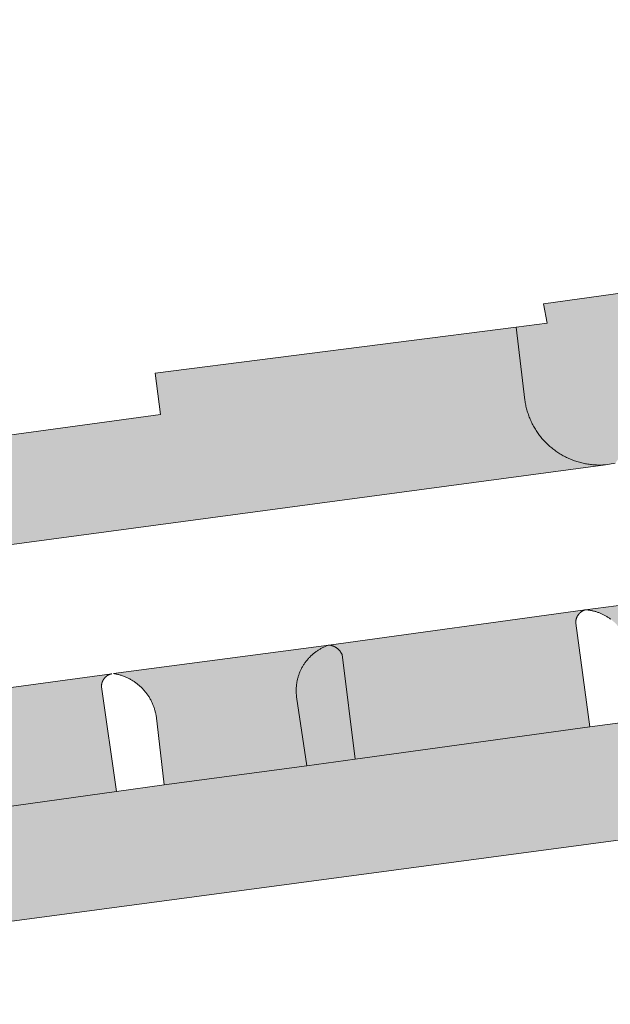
# Model space of a CAD drawing. Extents: x 97094 to 109644, y 463509 to 471969.
# Tile 157 of 256: x 102811 to 102836, y 468927 to 468968. Entities that reach past the tile are written whole.
import ezdxf

# ---------------------------------------------------------------- set-up
doc = ezdxf.new("R2010")
doc.units = 0
doc.layers.add('109 Onkruidbestrijding elementen', color=6, linetype='Continuous', lineweight=20, true_color=0xff00ff)

msp = doc.modelspace()

# ---------------------------------------------------------------- hatches: boundary and pattern name
at = {"layer": '109 Onkruidbestrijding elementen', "true_color": 0xff00ff}
for points in [[(102832.145, 468955.233), (102832.506, 468952.154), (102832.514, 468952.102), (102832.522, 468952.05), (102832.532, 468951.998), (102832.542, 468951.947), (102832.553, 468951.895), (102832.565, 468951.844), (102832.578, 468951.793), (102832.592, 468951.742), (102832.606, 468951.691), (102832.622, 468951.641), (102832.638, 468951.591), (102832.655, 468951.541), (102832.673, 468951.492), (102832.691, 468951.442), (102832.711, 468951.394), (102832.731, 468951.345), (102832.752, 468951.297), (102832.774, 468951.249), (102832.797, 468951.201), (102832.82, 468951.154), (102832.845, 468951.108), (102832.87, 468951.061), (102832.895, 468951.015), (102832.922, 468950.97), (102832.949, 468950.925), (102832.977, 468950.88), (102833.006, 468950.836), (102833.036, 468950.793), (102833.066, 468950.75), (102833.097, 468950.707), (102833.128, 468950.665), (102833.161, 468950.623), (102833.194, 468950.582), (102833.227, 468950.542), (102833.262, 468950.502), (102833.297, 468950.463), (102833.332, 468950.424), (102833.369, 468950.386), (102833.406, 468950.348), (102833.443, 468950.311), (102833.481, 468950.275), (102833.52, 468950.24), (102833.559, 468950.205), (102833.599, 468950.17), (102833.64, 468950.137), (102833.681, 468950.104), (102833.722, 468950.071), (102833.764, 468950.04), (102833.807, 468950.009), (102833.85, 468949.978), (102833.894, 468949.949), (102833.938, 468949.92), (102833.982, 468949.892), (102834.027, 468949.865), (102834.073, 468949.838), (102834.119, 468949.813), (102834.165, 468949.788), (102834.212, 468949.763), (102834.259, 468949.74), (102834.306, 468949.717), (102834.354, 468949.695), (102834.402, 468949.674), (102834.451, 468949.654), (102834.5, 468949.634), (102834.549, 468949.616), (102834.599, 468949.598), (102834.648, 468949.581), (102834.698, 468949.565), (102834.749, 468949.549), (102834.799, 468949.535), (102834.85, 468949.521), (102834.901, 468949.508), (102834.953, 468949.496), (102835.004, 468949.485), (102835.056, 468949.475), (102835.107, 468949.465), (102835.159, 468949.457), (102835.211, 468949.449), (102835.264, 468949.442), (102835.316, 468949.436), (102835.368, 468949.431), (102835.421, 468949.427), (102835.473, 468949.424), (102835.526, 468949.421), (102835.578, 468949.419), (102835.631, 468949.419), (102835.684, 468949.419), (102835.736, 468949.42), (102835.789, 468949.422), (102835.841, 468949.424), (102835.894, 468949.428), (102836.309, 468949.496), (102838.792, 468952.859), (102858.737, 468955.62), (102860.32, 468954.62), (102860.545, 468954.649), (102860.77, 468954.681), (102860.995, 468954.718), (102861.218, 468954.758), (102861.441, 468954.801), (102861.664, 468954.849), (102861.885, 468954.9), (102862.105, 468954.955), (102862.325, 468955.013), (102862.544, 468955.076), (102862.761, 468955.141), (102862.978, 468955.211), (102863.193, 468955.284), (102863.407, 468955.36), (102863.619, 468955.441), (102863.831, 468955.524), (102864.041, 468955.611), (102864.249, 468955.702), (102864.456, 468955.796), (102864.661, 468955.894), (102864.865, 468955.995), (102865.066, 468956.099), (102865.267, 468956.207), (102865.465, 468956.317), (102865.661, 468956.432), (102865.856, 468956.549), (102866.048, 468956.67), (102866.239, 468956.794), (102866.427, 468956.921), (102866.613, 468957.051), (102866.798, 468957.185), (102866.979, 468957.321), (102867.159, 468957.46), (102867.336, 468957.603), (102867.511, 468957.748), (102867.683, 468957.896), (102867.853, 468958.047), (102868.02, 468958.201), (102868.185, 468958.357), (102868.347, 468958.517), (102868.506, 468958.679), (102868.663, 468958.843), (102868.817, 468959.01), (102868.968, 468959.18), (102869.116, 468959.352), (102869.262, 468959.527), (102869.404, 468959.704), (102869.544, 468959.883), (102869.68, 468960.065), (102869.814, 468960.249), (102869.944, 468960.435), (102870.071, 468960.623), (102870.195, 468960.814), (102870.316, 468961.006), (102870.434, 468961.201), (102870.548, 468961.397), (102870.659, 468961.595), (102870.767, 468961.795), (102870.872, 468961.997), (102870.973, 468962.201), (102871.07, 468962.406), (102871.165, 468962.612), (102871.256, 468962.821), (102871.343, 468963.031), (102871.427, 468963.242), (102871.507, 468963.454), (102871.584, 468963.668), (102871.657, 468963.883), (102871.726, 468964.1), (102871.792, 468964.317), (102871.855, 468964.536), (102871.913, 468964.755), (102871.968, 468964.976), (102872.02, 468965.197), (102872.067, 468965.419), (102872.111, 468965.642), (102872.151, 468965.866), (102872.188, 468966.09), (102872.221, 468966.315), (102872.25, 468966.541), (102872.275, 468966.766), (102872.296, 468966.993), (102872.314, 468967.219), (102872.328, 468967.446), (102872.321, 468967.464), (102872.313, 468967.482), (102872.306, 468967.499), (102872.298, 468967.517), (102872.289, 468967.534), (102872.281, 468967.551), (102872.272, 468967.568), (102872.263, 468967.585), (102872.254, 468967.602), (102872.244, 468967.619), (102872.234, 468967.635), (102872.224, 468967.651), (102872.213, 468967.667), (102872.202, 468967.683), (102872.191, 468967.699), (102872.18, 468967.715), (102872.168, 468967.73), (102872.157, 468967.745), (102872.145, 468967.76), (102872.132, 468967.775), (102872.12, 468967.79), (102872.107, 468967.804), (102872.094, 468967.818), (102872.081, 468967.832), (102872.067, 468967.846), (102872.053, 468967.859), (102872.039, 468967.872), (102872.025, 468967.885), (102872.011, 468967.898), (102871.996, 468967.911), (102871.982, 468967.923), (102871.967, 468967.935), (102871.951, 468967.947), (102871.936, 468967.958), (102871.92, 468967.97), (102871.905, 468967.981), (102871.889, 468967.992), (102871.873, 468968.002), (102871.856, 468968.012), (102871.84, 468968.022), (102871.823, 468968.032), (102871.807, 468968.041), (102871.79, 468968.05), (102871.773, 468968.059), (102871.755, 468968.068), (102871.738, 468968.076), (102871.72, 468968.084), (102871.703, 468968.092), (102871.685, 468968.099), (102871.667, 468968.106), (102871.649, 468968.113), (102871.631, 468968.12), (102871.613, 468968.126), (102871.595, 468968.132), (102871.576, 468968.137), (102871.558, 468968.142), (102871.539, 468968.147), (102871.52, 468968.152), (102871.502, 468968.156), (102871.483, 468968.161), (102871.464, 468968.164), (102871.445, 468968.168), (102871.426, 468968.171), (102871.407, 468968.174), (102871.388, 468968.176), (102871.369, 468968.178), (102871.35, 468968.18), (102871.331, 468968.182), (102871.311, 468968.183), (102871.292, 468968.184), (102871.273, 468968.184), (102871.254, 468968.184), (102871.235, 468968.184), (102871.215, 468968.184), (102871.196, 468968.183), (102871.177, 468968.182), (102871.158, 468968.181), (102871.139, 468968.179), (102871.119, 468968.177), (102871.1, 468968.175), (102871.081, 468968.172), (102871.062, 468968.169), (102871.043, 468968.166), (102871.024, 468968.163), (102871.006, 468968.159), (102870.987, 468968.154), (102870.968, 468968.15), (102870.95, 468968.145), (102870.931, 468968.14), (102867.358, 468967.772), (102867.6, 468966.035), (102862.524, 468965.33), (102863.212, 468960.375), (102833.297, 468956.216), (102833.444, 468955.399), (102832.145, 468955.233)], [(102832.506, 468952.154), (102832.145, 468955.233), (102816.95, 468953.291), (102817.171, 468951.544), (102810.494, 468950.633), (102810.699, 468949.134), (102810.706, 468949.084), (102810.712, 468949.034), (102810.717, 468948.983), (102810.721, 468948.933), (102810.724, 468948.882), (102810.727, 468948.832), (102810.728, 468948.781), (102810.729, 468948.73), (102810.729, 468948.68), (102810.728, 468948.629), (102810.726, 468948.578), (102810.724, 468948.528), (102810.72, 468948.477), (102810.716, 468948.427), (102810.711, 468948.376), (102810.705, 468948.326), (102810.698, 468948.276), (102810.691, 468948.226), (102810.682, 468948.176), (102810.673, 468948.126), (102810.663, 468948.077), (102810.652, 468948.027), (102810.64, 468947.978), (102810.628, 468947.929), (102810.614, 468947.88), (102810.6, 468947.831), (102810.585, 468947.783), (102810.57, 468947.735), (102810.553, 468947.687), (102810.536, 468947.639), (102810.517, 468947.592), (102810.498, 468947.545), (102810.479, 468947.499), (102810.458, 468947.452), (102810.437, 468947.406), (102810.415, 468947.361), (102810.392, 468947.316), (102810.368, 468947.271), (102810.344, 468947.226), (102810.319, 468947.182), (102810.293, 468947.139), (102810.267, 468947.095), (102810.24, 468947.053), (102810.212, 468947.01), (102810.183, 468946.969), (102810.154, 468946.927), (102810.124, 468946.887), (102810.093, 468946.846), (102810.062, 468946.807), (102810.03, 468946.767), (102809.997, 468946.729), (102809.964, 468946.69), (102809.93, 468946.653), (102809.896, 468946.616), (102809.86, 468946.579), (102809.825, 468946.543), (102809.788, 468946.508), (102809.751, 468946.473), (102809.714, 468946.439), (102809.676, 468946.406), (102809.637, 468946.373), (102809.598, 468946.341), (102809.558, 468946.31), (102809.518, 468946.279), (102809.478, 468946.249), (102809.436, 468946.219), (102809.395, 468946.19), (102809.353, 468946.162), (102809.31, 468946.135), (102809.267, 468946.108), (102809.223, 468946.082), (102809.179, 468946.057), (102809.135, 468946.033), (102809.09, 468946.009), (102809.045, 468945.986), (102809, 468945.964), (102808.954, 468945.942), (102808.908, 468945.922), (102808.861, 468945.902), (102808.814, 468945.883), (102808.767, 468945.864), (102808.719, 468945.847), (102808.672, 468945.83), (102808.624, 468945.814), (102808.575, 468945.799), (102808.527, 468945.785), (102808.478, 468945.771), (102808.429, 468945.758), (102808.38, 468945.746), (102808.33, 468945.735), (102808.281, 468945.725), (102808.231, 468945.716), (102808.181, 468945.707), (102835.894, 468949.428), (102835.841, 468949.424), (102835.789, 468949.422), (102835.736, 468949.42), (102835.684, 468949.419), (102835.631, 468949.419), (102835.578, 468949.419), (102835.526, 468949.421), (102835.473, 468949.424), (102835.421, 468949.427), (102835.368, 468949.431), (102835.316, 468949.436), (102835.264, 468949.442), (102835.211, 468949.449), (102835.159, 468949.457), (102835.107, 468949.465), (102835.056, 468949.475), (102835.004, 468949.485), (102834.953, 468949.496), (102834.901, 468949.508), (102834.85, 468949.521), (102834.799, 468949.535), (102834.749, 468949.549), (102834.698, 468949.565), (102834.648, 468949.581), (102834.599, 468949.598), (102834.549, 468949.616), (102834.5, 468949.634), (102834.451, 468949.654), (102834.402, 468949.674), (102834.354, 468949.695), (102834.306, 468949.717), (102834.259, 468949.74), (102834.212, 468949.763), (102834.165, 468949.788), (102834.119, 468949.813), (102834.073, 468949.838), (102834.027, 468949.865), (102833.982, 468949.892), (102833.938, 468949.92), (102833.894, 468949.949), (102833.85, 468949.978), (102833.807, 468950.009), (102833.764, 468950.04), (102833.722, 468950.071), (102833.681, 468950.104), (102833.64, 468950.137), (102833.599, 468950.17), (102833.559, 468950.205), (102833.52, 468950.24), (102833.481, 468950.275), (102833.443, 468950.311), (102833.406, 468950.348), (102833.369, 468950.386), (102833.332, 468950.424), (102833.297, 468950.463), (102833.262, 468950.502), (102833.227, 468950.542), (102833.194, 468950.582), (102833.161, 468950.623), (102833.128, 468950.665), (102833.097, 468950.707), (102833.066, 468950.75), (102833.036, 468950.793), (102833.006, 468950.836), (102832.977, 468950.88), (102832.949, 468950.925), (102832.922, 468950.97), (102832.895, 468951.015), (102832.87, 468951.061), (102832.845, 468951.108), (102832.82, 468951.154), (102832.797, 468951.201), (102832.774, 468951.249), (102832.752, 468951.297), (102832.731, 468951.345), (102832.711, 468951.394), (102832.691, 468951.442), (102832.673, 468951.492), (102832.655, 468951.541), (102832.638, 468951.591), (102832.622, 468951.641), (102832.606, 468951.691), (102832.592, 468951.742), (102832.578, 468951.793), (102832.565, 468951.844), (102832.553, 468951.895), (102832.542, 468951.947), (102832.532, 468951.998), (102832.522, 468952.05), (102832.514, 468952.102), (102832.506, 468952.154)], [(102844.874, 468939.705), (102843.257, 468939.476), (102837.267, 468938.66), (102835.247, 468938.383), (102825.356, 468937.028), (102823.328, 468936.75), (102817.329, 468935.947), (102815.31, 468935.665), (102805.24, 468934.261), (102794.621, 468932.863), (102789.652, 468932.207), (102786.34, 468931.829), (102787.197, 468926.696), (102790.52, 468927.174), (102790.48, 468927.473), (102810.601, 468930.162), (102851.569, 468935.639), (102852.305, 468930.137), (102869.748, 468932.468), (102868.275, 468942.928), (102868.269, 468942.965), (102868.263, 468943.002), (102868.258, 468943.039), (102868.253, 468943.076), (102868.249, 468943.113), (102868.246, 468943.15), (102868.244, 468943.187), (102868.242, 468943.225), (102868.24, 468943.262), (102868.24, 468943.299), (102868.24, 468943.337), (102868.24, 468943.374), (102868.242, 468943.411), (102868.244, 468943.448), (102868.246, 468943.486), (102868.249, 468943.523), (102868.253, 468943.56), (102868.258, 468943.597), (102868.263, 468943.634), (102866.372, 468944.239), (102863.953, 468944.584), (102862.048, 468944.33), (102862.34, 468942.16), (102860.839, 468941.946), (102853.37, 468940.882), (102852.349, 468940.764), (102844.874, 468939.705)], [(102835.048, 468943.319), (102835.08, 468943.317), (102835.112, 468943.314), (102835.144, 468943.311), (102835.176, 468943.307), (102835.208, 468943.303), (102835.24, 468943.299), (102835.272, 468943.293), (102835.304, 468943.287), (102835.335, 468943.281), (102835.367, 468943.274), (102835.398, 468943.267), (102835.43, 468943.259), (102835.461, 468943.251), (102835.492, 468943.242), (102835.523, 468943.232), (102835.553, 468943.222), (102835.584, 468943.212), (102835.614, 468943.201), (102835.644, 468943.19), (102835.674, 468943.178), (102835.704, 468943.165), (102835.733, 468943.152), (102835.763, 468943.139), (102835.792, 468943.125), (102835.821, 468943.111), (102835.849, 468943.096), (102835.878, 468943.08), (102835.906, 468943.065), (102835.934, 468943.048), (102835.961, 468943.032), (102835.988, 468943.014), (102836.015, 468942.997), (102836.042, 468942.979), (102836.069, 468942.96), (102836.095, 468942.941), (102836.12, 468942.922), (102836.146, 468942.902), (102836.171, 468942.882), (102836.196, 468942.861), (102836.22, 468942.84), (102836.244, 468942.819), (102836.268, 468942.797), (102836.291, 468942.775), (102836.314, 468942.752), (102836.337, 468942.729), (102836.359, 468942.706), (102836.381, 468942.682), (102836.402, 468942.658), (102836.423, 468942.634), (102836.444, 468942.609), (102836.464, 468942.584), (102836.484, 468942.558), (102836.503, 468942.532), (102836.522, 468942.506), (102836.541, 468942.48), (102836.559, 468942.453), (102836.576, 468942.426), (102836.594, 468942.399), (102836.61, 468942.371), (102836.627, 468942.343), (102836.642, 468942.315), (102836.658, 468942.287), (102836.673, 468942.258), (102836.687, 468942.23), (102836.701, 468942.2), (102836.714, 468942.171), (102836.727, 468942.142), (102836.74, 468942.112), (102836.751, 468942.082), (102836.763, 468942.052), (102836.774, 468942.021), (102836.784, 468941.991), (102836.794, 468941.96), (102836.804, 468941.929), (102836.813, 468941.898), (102836.821, 468941.867), (102836.829, 468941.836), (102836.836, 468941.805), (102836.843, 468941.773), (102836.849, 468941.742), (102836.855, 468941.71), (102836.86, 468941.678), (102836.865, 468941.646), (102836.869, 468941.614), (102836.873, 468941.582), (102836.876, 468941.55), (102837.267, 468938.66), (102843.257, 468939.476), (102842.817, 468942.403), (102842.812, 468942.437), (102842.808, 468942.47), (102842.804, 468942.504), (102842.8, 468942.537), (102842.797, 468942.571), (102842.795, 468942.605), (102842.794, 468942.639), (102842.793, 468942.673), (102842.792, 468942.707), (102842.792, 468942.741), (102842.793, 468942.774), (102842.794, 468942.808), (102842.796, 468942.842), (102842.798, 468942.876), (102842.801, 468942.91), (102842.804, 468942.943), (102842.808, 468942.977), (102842.813, 468943.011), (102842.818, 468943.044), (102842.823, 468943.077), (102842.83, 468943.111), (102842.836, 468943.144), (102842.844, 468943.177), (102842.852, 468943.21), (102842.86, 468943.243), (102842.869, 468943.276), (102842.878, 468943.308), (102842.889, 468943.34), (102842.899, 468943.373), (102842.91, 468943.405), (102842.922, 468943.436), (102842.934, 468943.468), (102842.947, 468943.499), (102842.96, 468943.531), (102842.974, 468943.562), (102842.988, 468943.592), (102843.003, 468943.623), (102843.018, 468943.653), (102843.034, 468943.683), (102843.05, 468943.713), (102843.067, 468943.742), (102843.084, 468943.771), (102843.102, 468943.8), (102843.12, 468943.829), (102843.139, 468943.857), (102843.158, 468943.885), (102843.178, 468943.913), (102843.198, 468943.94), (102843.218, 468943.967), (102843.239, 468943.993), (102843.261, 468944.02), (102843.283, 468944.045), (102843.305, 468944.071), (102843.328, 468944.096), (102843.351, 468944.121), (102843.374, 468944.145), (102843.398, 468944.169), (102843.423, 468944.193), (102843.447, 468944.216), (102843.472, 468944.239), (102843.498, 468944.261), (102843.524, 468944.283), (102843.55, 468944.304), (102843.577, 468944.325), (102843.603, 468944.346), (102843.631, 468944.366), (102843.658, 468944.386), (102843.686, 468944.405), (102843.714, 468944.424), (102843.743, 468944.442), (102835.048, 468943.319)], [(102824.809, 468941.433), (102825.356, 468937.028), (102835.247, 468938.383), (102834.647, 468942.754), (102834.647, 468942.763), (102834.647, 468942.773), (102834.647, 468942.782), (102834.647, 468942.792), (102834.647, 468942.801), (102834.648, 468942.811), (102834.648, 468942.82), (102834.649, 468942.829), (102834.65, 468942.839), (102834.651, 468942.848), (102834.652, 468942.858), (102834.654, 468942.867), (102834.655, 468942.876), (102834.657, 468942.885), (102834.659, 468942.895), (102834.661, 468942.904), (102834.663, 468942.913), (102834.665, 468942.922), (102834.668, 468942.931), (102834.671, 468942.94), (102834.673, 468942.949), (102834.676, 468942.958), (102834.679, 468942.967), (102834.683, 468942.976), (102834.686, 468942.985), (102834.69, 468942.994), (102834.693, 468943.002), (102834.697, 468943.011), (102834.701, 468943.02), (102834.705, 468943.028), (102834.709, 468943.037), (102834.714, 468943.045), (102834.718, 468943.053), (102834.723, 468943.061), (102834.728, 468943.069), (102834.733, 468943.078), (102834.738, 468943.085), (102834.743, 468943.093), (102834.748, 468943.101), (102834.754, 468943.109), (102834.759, 468943.116), (102834.765, 468943.124), (102834.771, 468943.131), (102834.777, 468943.139), (102834.783, 468943.146), (102834.789, 468943.153), (102834.795, 468943.16), (102834.802, 468943.167), (102834.808, 468943.174), (102834.815, 468943.18), (102834.822, 468943.187), (102834.829, 468943.193), (102834.836, 468943.2), (102834.843, 468943.206), (102834.85, 468943.212), (102834.857, 468943.218), (102834.865, 468943.224), (102834.872, 468943.23), (102834.88, 468943.235), (102834.887, 468943.241), (102834.895, 468943.246), (102834.903, 468943.251), (102834.911, 468943.256), (102834.919, 468943.261), (102834.927, 468943.266), (102834.935, 468943.271), (102834.944, 468943.275), (102834.952, 468943.28), (102834.96, 468943.284), (102834.969, 468943.288), (102834.977, 468943.292), (102834.986, 468943.296), (102834.995, 468943.3), (102835.003, 468943.303), (102835.012, 468943.307), (102835.021, 468943.31), (102835.03, 468943.313), (102835.039, 468943.316), (102835.048, 468943.319), (102824.256, 468941.833), (102824.267, 468941.832), (102824.278, 468941.831), (102824.289, 468941.829), (102824.3, 468941.828), (102824.311, 468941.826), (102824.322, 468941.824), (102824.332, 468941.822), (102824.343, 468941.82), (102824.354, 468941.817), (102824.365, 468941.815), (102824.375, 468941.812), (102824.386, 468941.809), (102824.397, 468941.806), (102824.407, 468941.802), (102824.417, 468941.799), (102824.428, 468941.795), (102824.438, 468941.791), (102824.448, 468941.787), (102824.459, 468941.783), (102824.469, 468941.779), (102824.479, 468941.774), (102824.489, 468941.769), (102824.499, 468941.764), (102824.509, 468941.759), (102824.518, 468941.754), (102824.528, 468941.749), (102824.537, 468941.743), (102824.547, 468941.737), (102824.556, 468941.732), (102824.565, 468941.726), (102824.575, 468941.719), (102824.584, 468941.713), (102824.593, 468941.707), (102824.601, 468941.7), (102824.61, 468941.693), (102824.619, 468941.686), (102824.627, 468941.679), (102824.636, 468941.672), (102824.644, 468941.665), (102824.652, 468941.657), (102824.66, 468941.65), (102824.668, 468941.642), (102824.676, 468941.634), (102824.683, 468941.626), (102824.691, 468941.618), (102824.698, 468941.61), (102824.705, 468941.601), (102824.712, 468941.593), (102824.719, 468941.584), (102824.726, 468941.576), (102824.733, 468941.567), (102824.739, 468941.558), (102824.745, 468941.549), (102824.752, 468941.54), (102824.758, 468941.53), (102824.763, 468941.521), (102824.769, 468941.512), (102824.775, 468941.502), (102824.78, 468941.493), (102824.785, 468941.483), (102824.79, 468941.473), (102824.795, 468941.463), (102824.8, 468941.453), (102824.805, 468941.443), (102824.809, 468941.433)], [(102816.981, 468938.876), (102817.329, 468935.947), (102823.328, 468936.75), (102822.9, 468939.645), (102822.896, 468939.678), (102822.892, 468939.712), (102822.889, 468939.745), (102822.886, 468939.779), (102822.884, 468939.812), (102822.882, 468939.846), (102822.881, 468939.88), (102822.881, 468939.913), (102822.881, 468939.947), (102822.882, 468939.98), (102822.883, 468940.014), (102822.885, 468940.048), (102822.887, 468940.081), (102822.89, 468940.115), (102822.894, 468940.148), (102822.898, 468940.182), (102822.902, 468940.215), (102822.908, 468940.248), (102822.913, 468940.281), (102822.92, 468940.314), (102822.926, 468940.347), (102822.934, 468940.38), (102822.942, 468940.413), (102822.95, 468940.445), (102822.959, 468940.478), (102822.969, 468940.51), (102822.979, 468940.542), (102822.989, 468940.574), (102823.001, 468940.606), (102823.012, 468940.637), (102823.024, 468940.669), (102823.037, 468940.7), (102823.05, 468940.731), (102823.064, 468940.761), (102823.078, 468940.792), (102823.093, 468940.822), (102823.109, 468940.852), (102823.124, 468940.882), (102823.141, 468940.911), (102823.157, 468940.94), (102823.175, 468940.969), (102823.192, 468940.998), (102823.21, 468941.026), (102823.229, 468941.054), (102823.248, 468941.082), (102823.268, 468941.109), (102823.288, 468941.136), (102823.308, 468941.163), (102823.329, 468941.189), (102823.351, 468941.215), (102823.372, 468941.241), (102823.395, 468941.266), (102823.417, 468941.291), (102823.44, 468941.315), (102823.464, 468941.339), (102823.488, 468941.363), (102823.512, 468941.387), (102823.537, 468941.409), (102823.562, 468941.432), (102823.587, 468941.454), (102823.613, 468941.476), (102823.639, 468941.497), (102823.665, 468941.518), (102823.692, 468941.538), (102823.719, 468941.558), (102823.747, 468941.577), (102823.774, 468941.596), (102823.803, 468941.615), (102823.831, 468941.633), (102823.86, 468941.65), (102823.889, 468941.667), (102823.918, 468941.684), (102823.947, 468941.7), (102823.977, 468941.716), (102824.007, 468941.731), (102824.038, 468941.745), (102824.068, 468941.759), (102824.099, 468941.773), (102824.13, 468941.786), (102824.161, 468941.799), (102824.193, 468941.811), (102824.224, 468941.822), (102824.256, 468941.833), (102815.191, 468940.633), (102815.227, 468940.627), (102815.262, 468940.621), (102815.298, 468940.614), (102815.333, 468940.606), (102815.368, 468940.598), (102815.403, 468940.589), (102815.438, 468940.579), (102815.473, 468940.569), (102815.508, 468940.559), (102815.542, 468940.548), (102815.576, 468940.536), (102815.61, 468940.523), (102815.644, 468940.511), (102815.678, 468940.497), (102815.711, 468940.483), (102815.744, 468940.469), (102815.777, 468940.453), (102815.81, 468940.438), (102815.842, 468940.421), (102815.874, 468940.405), (102815.906, 468940.387), (102815.937, 468940.37), (102815.968, 468940.351), (102815.999, 468940.332), (102816.03, 468940.313), (102816.06, 468940.293), (102816.09, 468940.273), (102816.119, 468940.252), (102816.149, 468940.23), (102816.177, 468940.208), (102816.206, 468940.186), (102816.234, 468940.163), (102816.261, 468940.14), (102816.289, 468940.116), (102816.316, 468940.092), (102816.342, 468940.067), (102816.368, 468940.042), (102816.394, 468940.016), (102816.419, 468939.99), (102816.444, 468939.964), (102816.468, 468939.937), (102816.492, 468939.91), (102816.515, 468939.882), (102816.538, 468939.854), (102816.56, 468939.826), (102816.582, 468939.797), (102816.604, 468939.768), (102816.625, 468939.739), (102816.645, 468939.709), (102816.665, 468939.679), (102816.685, 468939.648), (102816.704, 468939.617), (102816.722, 468939.586), (102816.74, 468939.555), (102816.757, 468939.523), (102816.774, 468939.491), (102816.79, 468939.459), (102816.806, 468939.426), (102816.821, 468939.393), (102816.836, 468939.36), (102816.85, 468939.327), (102816.864, 468939.293), (102816.877, 468939.259), (102816.889, 468939.225), (102816.901, 468939.191), (102816.912, 468939.157), (102816.923, 468939.122), (102816.933, 468939.088), (102816.942, 468939.053), (102816.951, 468939.018), (102816.96, 468938.982), (102816.967, 468938.947), (102816.974, 468938.912), (102816.981, 468938.876)], [(102825.356, 468937.028), (102824.809, 468941.433), (102824.805, 468941.443), (102824.8, 468941.453), (102824.795, 468941.463), (102824.79, 468941.473), (102824.785, 468941.483), (102824.78, 468941.493), (102824.775, 468941.502), (102824.769, 468941.512), (102824.763, 468941.521), (102824.758, 468941.53), (102824.752, 468941.54), (102824.745, 468941.549), (102824.739, 468941.558), (102824.733, 468941.567), (102824.726, 468941.576), (102824.719, 468941.584), (102824.712, 468941.593), (102824.705, 468941.601), (102824.698, 468941.61), (102824.691, 468941.618), (102824.683, 468941.626), (102824.676, 468941.634), (102824.668, 468941.642), (102824.66, 468941.65), (102824.652, 468941.657), (102824.644, 468941.665), (102824.636, 468941.672), (102824.627, 468941.679), (102824.619, 468941.686), (102824.61, 468941.693), (102824.601, 468941.7), (102824.593, 468941.707), (102824.584, 468941.713), (102824.575, 468941.719), (102824.565, 468941.726), (102824.556, 468941.732), (102824.547, 468941.737), (102824.537, 468941.743), (102824.528, 468941.749), (102824.518, 468941.754), (102824.509, 468941.759), (102824.499, 468941.764), (102824.489, 468941.769), (102824.479, 468941.774), (102824.469, 468941.779), (102824.459, 468941.783), (102824.448, 468941.787), (102824.438, 468941.791), (102824.428, 468941.795), (102824.417, 468941.799), (102824.407, 468941.802), (102824.397, 468941.806), (102824.386, 468941.809), (102824.375, 468941.812), (102824.365, 468941.815), (102824.354, 468941.817), (102824.343, 468941.82), (102824.332, 468941.822), (102824.322, 468941.824), (102824.311, 468941.826), (102824.3, 468941.828), (102824.289, 468941.829), (102824.278, 468941.831), (102824.267, 468941.832), (102824.256, 468941.833), (102824.224, 468941.822), (102824.193, 468941.811), (102824.161, 468941.799), (102824.13, 468941.786), (102824.099, 468941.773), (102824.068, 468941.759), (102824.038, 468941.745), (102824.007, 468941.731), (102823.977, 468941.716), (102823.947, 468941.7), (102823.918, 468941.684), (102823.889, 468941.667), (102823.86, 468941.65), (102823.831, 468941.633), (102823.803, 468941.615), (102823.774, 468941.596), (102823.747, 468941.577), (102823.719, 468941.558), (102823.692, 468941.538), (102823.665, 468941.518), (102823.639, 468941.497), (102823.613, 468941.476), (102823.587, 468941.454), (102823.562, 468941.432), (102823.537, 468941.409), (102823.512, 468941.387), (102823.488, 468941.363), (102823.464, 468941.339), (102823.44, 468941.315), (102823.417, 468941.291), (102823.395, 468941.266), (102823.372, 468941.241), (102823.351, 468941.215), (102823.329, 468941.189), (102823.308, 468941.163), (102823.288, 468941.136), (102823.268, 468941.109), (102823.248, 468941.082), (102823.229, 468941.054), (102823.21, 468941.026), (102823.192, 468940.998), (102823.175, 468940.969), (102823.157, 468940.94), (102823.141, 468940.911), (102823.124, 468940.882), (102823.109, 468940.852), (102823.093, 468940.822), (102823.078, 468940.792), (102823.064, 468940.761), (102823.05, 468940.731), (102823.037, 468940.7), (102823.024, 468940.669), (102823.012, 468940.637), (102823.001, 468940.606), (102822.989, 468940.574), (102822.979, 468940.542), (102822.969, 468940.51), (102822.959, 468940.478), (102822.95, 468940.445), (102822.942, 468940.413), (102822.934, 468940.38), (102822.926, 468940.347), (102822.92, 468940.314), (102822.913, 468940.281), (102822.908, 468940.248), (102822.902, 468940.215), (102822.898, 468940.182), (102822.894, 468940.148), (102822.89, 468940.115), (102822.887, 468940.081), (102822.885, 468940.048), (102822.883, 468940.014), (102822.882, 468939.98), (102822.881, 468939.947), (102822.881, 468939.913), (102822.881, 468939.88), (102822.882, 468939.846), (102822.884, 468939.812), (102822.886, 468939.779), (102822.889, 468939.745), (102822.892, 468939.712), (102822.896, 468939.678), (102822.9, 468939.645), (102823.328, 468936.75), (102825.356, 468937.028)], [(102814.686, 468940.068), (102814.686, 468940.077), (102814.686, 468940.086), (102814.686, 468940.095), (102814.686, 468940.104), (102814.686, 468940.113), (102814.686, 468940.122), (102814.687, 468940.131), (102814.688, 468940.14), (102814.689, 468940.149), (102814.69, 468940.158), (102814.691, 468940.167), (102814.692, 468940.176), (102814.694, 468940.185), (102814.695, 468940.194), (102814.697, 468940.203), (102814.699, 468940.211), (102814.701, 468940.22), (102814.703, 468940.229), (102814.706, 468940.238), (102814.708, 468940.246), (102814.711, 468940.255), (102814.714, 468940.264), (102814.717, 468940.272), (102814.72, 468940.281), (102814.723, 468940.289), (102814.726, 468940.297), (102814.73, 468940.306), (102814.734, 468940.314), (102814.737, 468940.322), (102814.741, 468940.33), (102814.745, 468940.338), (102814.749, 468940.346), (102814.754, 468940.354), (102814.758, 468940.362), (102814.763, 468940.37), (102814.767, 468940.378), (102814.772, 468940.385), (102814.777, 468940.393), (102814.782, 468940.4), (102814.788, 468940.408), (102814.793, 468940.415), (102814.798, 468940.422), (102814.804, 468940.429), (102814.81, 468940.436), (102814.815, 468940.443), (102814.821, 468940.45), (102814.827, 468940.457), (102814.834, 468940.463), (102814.84, 468940.47), (102814.846, 468940.476), (102814.853, 468940.483), (102814.859, 468940.489), (102814.866, 468940.495), (102814.873, 468940.501), (102814.879, 468940.507), (102814.886, 468940.512), (102814.893, 468940.518), (102814.901, 468940.524), (102814.908, 468940.529), (102814.915, 468940.534), (102814.923, 468940.539), (102814.93, 468940.544), (102814.938, 468940.549), (102814.945, 468940.554), (102814.953, 468940.559), (102814.961, 468940.563), (102814.969, 468940.568), (102814.977, 468940.572), (102814.985, 468940.576), (102814.993, 468940.58), (102815.001, 468940.584), (102815.009, 468940.588), (102815.018, 468940.591), (102815.026, 468940.595), (102815.034, 468940.598), (102815.043, 468940.601), (102815.051, 468940.604), (102815.06, 468940.607), (102815.069, 468940.61), (102815.077, 468940.612), (102815.086, 468940.615), (102815.095, 468940.617), (102815.103, 468940.619), (102815.112, 468940.621), (102815.121, 468940.623), (102804.569, 468939.183), (102805.24, 468934.261), (102815.31, 468935.665), (102814.686, 468940.068)]]:
    msp.add_hatch(color=6, dxfattribs=at).paths.add_polyline_path(points)

# ---------------------------------------------------------------- linework, layer by layer
at = {"layer": '109 Onkruidbestrijding elementen', "color": 3, "true_color": 0x00ff00}
for points in [[(102863.212, 468960.375), (102833.297, 468956.216), (102833.444, 468955.399), (102832.145, 468955.233), (102832.145, 468955.233), (102832.506, 468952.154), (102832.514, 468952.102), (102832.522, 468952.05), (102832.532, 468951.998), (102832.542, 468951.947), (102832.553, 468951.895), (102832.565, 468951.844), (102832.578, 468951.793), (102832.592, 468951.742), (102832.606, 468951.691), (102832.622, 468951.641), (102832.638, 468951.591), (102832.655, 468951.541), (102832.673, 468951.492), (102832.691, 468951.442), (102832.711, 468951.394), (102832.731, 468951.345), (102832.752, 468951.297), (102832.774, 468951.249), (102832.797, 468951.201), (102832.82, 468951.154), (102832.845, 468951.108), (102832.87, 468951.061), (102832.895, 468951.015), (102832.922, 468950.97), (102832.949, 468950.925), (102832.977, 468950.88), (102833.006, 468950.836), (102833.036, 468950.793), (102833.066, 468950.75), (102833.097, 468950.707), (102833.128, 468950.665), (102833.161, 468950.623), (102833.194, 468950.582), (102833.227, 468950.542), (102833.262, 468950.502), (102833.297, 468950.463), (102833.332, 468950.424), (102833.369, 468950.386), (102833.406, 468950.348), (102833.443, 468950.311), (102833.481, 468950.275), (102833.52, 468950.24), (102833.559, 468950.205), (102833.599, 468950.17), (102833.64, 468950.137), (102833.681, 468950.104), (102833.722, 468950.071), (102833.764, 468950.04), (102833.807, 468950.009), (102833.85, 468949.978), (102833.894, 468949.949), (102833.938, 468949.92), (102833.982, 468949.892), (102834.027, 468949.865), (102834.073, 468949.838), (102834.119, 468949.813), (102834.165, 468949.788), (102834.212, 468949.763), (102834.259, 468949.74), (102834.306, 468949.717), (102834.354, 468949.695), (102834.402, 468949.674), (102834.451, 468949.654), (102834.5, 468949.634), (102834.549, 468949.616), (102834.599, 468949.598), (102834.648, 468949.581), (102834.698, 468949.565), (102834.749, 468949.549), (102834.799, 468949.535), (102834.85, 468949.521), (102834.901, 468949.508), (102834.953, 468949.496), (102835.004, 468949.485), (102835.056, 468949.475), (102835.107, 468949.465), (102835.159, 468949.457), (102835.211, 468949.449), (102835.264, 468949.442), (102835.316, 468949.436), (102835.368, 468949.431), (102835.421, 468949.427), (102835.473, 468949.424), (102835.526, 468949.421), (102835.578, 468949.419), (102835.631, 468949.419), (102835.684, 468949.419), (102835.736, 468949.42), (102835.789, 468949.422), (102835.841, 468949.424), (102835.894, 468949.428), (102836.309, 468949.496)], [(102808.181, 468945.707), (102835.894, 468949.428), (102835.841, 468949.424), (102835.789, 468949.422), (102835.736, 468949.42), (102835.684, 468949.419), (102835.631, 468949.419), (102835.578, 468949.419), (102835.526, 468949.421), (102835.473, 468949.424), (102835.421, 468949.427), (102835.368, 468949.431), (102835.316, 468949.436), (102835.264, 468949.442), (102835.211, 468949.449), (102835.159, 468949.457), (102835.107, 468949.465), (102835.056, 468949.475), (102835.004, 468949.485), (102834.953, 468949.496), (102834.901, 468949.508), (102834.85, 468949.521), (102834.799, 468949.535), (102834.749, 468949.549), (102834.698, 468949.565), (102834.648, 468949.581), (102834.599, 468949.598), (102834.549, 468949.616), (102834.5, 468949.634), (102834.451, 468949.654), (102834.402, 468949.674), (102834.354, 468949.695), (102834.306, 468949.717), (102834.259, 468949.74), (102834.212, 468949.763), (102834.165, 468949.788), (102834.119, 468949.813), (102834.073, 468949.838), (102834.027, 468949.865), (102833.982, 468949.892), (102833.938, 468949.92), (102833.894, 468949.949), (102833.85, 468949.978), (102833.807, 468950.009), (102833.764, 468950.04), (102833.722, 468950.071), (102833.681, 468950.104), (102833.64, 468950.137), (102833.599, 468950.17), (102833.559, 468950.205), (102833.52, 468950.24), (102833.481, 468950.275), (102833.443, 468950.311), (102833.406, 468950.348), (102833.369, 468950.386), (102833.332, 468950.424), (102833.297, 468950.463), (102833.262, 468950.502), (102833.227, 468950.542), (102833.194, 468950.582), (102833.161, 468950.623), (102833.128, 468950.665), (102833.097, 468950.707), (102833.066, 468950.75), (102833.036, 468950.793), (102833.006, 468950.836), (102832.977, 468950.88), (102832.949, 468950.925), (102832.922, 468950.97), (102832.895, 468951.015), (102832.87, 468951.061), (102832.845, 468951.108), (102832.82, 468951.154), (102832.797, 468951.201), (102832.774, 468951.249), (102832.752, 468951.297), (102832.731, 468951.345), (102832.711, 468951.394), (102832.691, 468951.442), (102832.673, 468951.492), (102832.655, 468951.541), (102832.638, 468951.591), (102832.622, 468951.641), (102832.606, 468951.691), (102832.592, 468951.742), (102832.578, 468951.793), (102832.565, 468951.844), (102832.553, 468951.895), (102832.542, 468951.947), (102832.532, 468951.998), (102832.522, 468952.05), (102832.514, 468952.102), (102832.506, 468952.154), (102832.506, 468952.154), (102832.145, 468955.233), (102816.95, 468953.291), (102817.171, 468951.544), (102810.494, 468950.633)], [(102843.743, 468944.442), (102835.048, 468943.319), (102835.048, 468943.319), (102835.08, 468943.317), (102835.112, 468943.314), (102835.144, 468943.311), (102835.176, 468943.307), (102835.208, 468943.303), (102835.24, 468943.299), (102835.272, 468943.293), (102835.304, 468943.287), (102835.335, 468943.281), (102835.367, 468943.274), (102835.398, 468943.267), (102835.43, 468943.259), (102835.461, 468943.251), (102835.492, 468943.242), (102835.523, 468943.232), (102835.553, 468943.222), (102835.584, 468943.212), (102835.614, 468943.201), (102835.644, 468943.19), (102835.674, 468943.178), (102835.704, 468943.165), (102835.733, 468943.152), (102835.763, 468943.139), (102835.792, 468943.125), (102835.821, 468943.111), (102835.849, 468943.096), (102835.878, 468943.08), (102835.906, 468943.065), (102835.934, 468943.048), (102835.961, 468943.032), (102835.988, 468943.014), (102836.015, 468942.997), (102836.042, 468942.979), (102836.069, 468942.96), (102836.095, 468942.941), (102836.12, 468942.922)], [(102805.24, 468934.261), (102815.31, 468935.665), (102814.686, 468940.068), (102814.686, 468940.068), (102814.686, 468940.077), (102814.686, 468940.086), (102814.686, 468940.095), (102814.686, 468940.104), (102814.686, 468940.113), (102814.686, 468940.122), (102814.687, 468940.131), (102814.688, 468940.14), (102814.689, 468940.149), (102814.69, 468940.158), (102814.691, 468940.167), (102814.692, 468940.176), (102814.694, 468940.185), (102814.695, 468940.194), (102814.697, 468940.203), (102814.699, 468940.211), (102814.701, 468940.22), (102814.703, 468940.229), (102814.706, 468940.238), (102814.708, 468940.246), (102814.711, 468940.255), (102814.714, 468940.264), (102814.717, 468940.272), (102814.72, 468940.281), (102814.723, 468940.289), (102814.726, 468940.297), (102814.73, 468940.306), (102814.734, 468940.314), (102814.737, 468940.322), (102814.741, 468940.33), (102814.745, 468940.338), (102814.749, 468940.346), (102814.754, 468940.354), (102814.758, 468940.362), (102814.763, 468940.37), (102814.767, 468940.378), (102814.772, 468940.385), (102814.777, 468940.393), (102814.782, 468940.4), (102814.788, 468940.408), (102814.793, 468940.415), (102814.798, 468940.422), (102814.804, 468940.429), (102814.81, 468940.436), (102814.815, 468940.443), (102814.821, 468940.45), (102814.827, 468940.457), (102814.834, 468940.463), (102814.84, 468940.47), (102814.846, 468940.476), (102814.853, 468940.483), (102814.859, 468940.489), (102814.866, 468940.495), (102814.873, 468940.501), (102814.879, 468940.507), (102814.886, 468940.512), (102814.893, 468940.518), (102814.901, 468940.524), (102814.908, 468940.529), (102814.915, 468940.534), (102814.923, 468940.539), (102814.93, 468940.544), (102814.938, 468940.549), (102814.945, 468940.554), (102814.953, 468940.559), (102814.961, 468940.563), (102814.969, 468940.568), (102814.977, 468940.572), (102814.985, 468940.576), (102814.993, 468940.58), (102815.001, 468940.584), (102815.009, 468940.588), (102815.018, 468940.591), (102815.026, 468940.595), (102815.034, 468940.598), (102815.043, 468940.601), (102815.051, 468940.604), (102815.06, 468940.607), (102815.069, 468940.61), (102815.077, 468940.612), (102815.086, 468940.615), (102815.095, 468940.617), (102815.103, 468940.619), (102815.112, 468940.621), (102815.121, 468940.623), (102804.569, 468939.183)], [(102837.267, 468938.66), (102835.247, 468938.383), (102825.356, 468937.028), (102823.328, 468936.75), (102817.329, 468935.947), (102815.31, 468935.665), (102805.24, 468934.261), (102794.621, 468932.863), (102789.652, 468932.207), (102786.34, 468931.829), (102787.197, 468926.696), (102790.52, 468927.174), (102790.48, 468927.473), (102810.601, 468930.162), (102851.569, 468935.639)]]:
    msp.add_lwpolyline(points, dxfattribs=at)
for points in [[(102824.809, 468941.433), (102825.356, 468937.028), (102835.247, 468938.383), (102834.647, 468942.754), (102834.647, 468942.763), (102834.647, 468942.773), (102834.647, 468942.782), (102834.647, 468942.792), (102834.647, 468942.801), (102834.648, 468942.811), (102834.648, 468942.82), (102834.649, 468942.829), (102834.65, 468942.839), (102834.651, 468942.848), (102834.652, 468942.858), (102834.654, 468942.867), (102834.655, 468942.876), (102834.657, 468942.885), (102834.659, 468942.895), (102834.661, 468942.904), (102834.663, 468942.913), (102834.665, 468942.922), (102834.668, 468942.931), (102834.671, 468942.94), (102834.673, 468942.949), (102834.676, 468942.958), (102834.679, 468942.967), (102834.683, 468942.976), (102834.686, 468942.985), (102834.69, 468942.994), (102834.693, 468943.002), (102834.697, 468943.011), (102834.701, 468943.02), (102834.705, 468943.028), (102834.709, 468943.037), (102834.714, 468943.045), (102834.718, 468943.053), (102834.723, 468943.061), (102834.728, 468943.069), (102834.733, 468943.078), (102834.738, 468943.085), (102834.743, 468943.093), (102834.748, 468943.101), (102834.754, 468943.109), (102834.759, 468943.116), (102834.765, 468943.124), (102834.771, 468943.131), (102834.777, 468943.139), (102834.783, 468943.146), (102834.789, 468943.153), (102834.795, 468943.16), (102834.802, 468943.167), (102834.808, 468943.174), (102834.815, 468943.18), (102834.822, 468943.187), (102834.829, 468943.193), (102834.836, 468943.2), (102834.843, 468943.206), (102834.85, 468943.212), (102834.857, 468943.218), (102834.865, 468943.224), (102834.872, 468943.23), (102834.88, 468943.235), (102834.887, 468943.241), (102834.895, 468943.246), (102834.903, 468943.251), (102834.911, 468943.256), (102834.919, 468943.261), (102834.927, 468943.266), (102834.935, 468943.271), (102834.944, 468943.275), (102834.952, 468943.28), (102834.96, 468943.284), (102834.969, 468943.288), (102834.977, 468943.292), (102834.986, 468943.296), (102834.995, 468943.3), (102835.003, 468943.303), (102835.012, 468943.307), (102835.021, 468943.31), (102835.03, 468943.313), (102835.039, 468943.316), (102835.048, 468943.319), (102824.256, 468941.833), (102824.267, 468941.832), (102824.278, 468941.831), (102824.289, 468941.829), (102824.3, 468941.828), (102824.311, 468941.826), (102824.322, 468941.824), (102824.332, 468941.822), (102824.343, 468941.82), (102824.354, 468941.817), (102824.365, 468941.815), (102824.375, 468941.812), (102824.386, 468941.809), (102824.397, 468941.806), (102824.407, 468941.802), (102824.417, 468941.799), (102824.428, 468941.795), (102824.438, 468941.791), (102824.448, 468941.787), (102824.459, 468941.783), (102824.469, 468941.779), (102824.479, 468941.774), (102824.489, 468941.769), (102824.499, 468941.764), (102824.509, 468941.759), (102824.518, 468941.754), (102824.528, 468941.749), (102824.537, 468941.743), (102824.547, 468941.737), (102824.556, 468941.732), (102824.565, 468941.726), (102824.575, 468941.719), (102824.584, 468941.713), (102824.593, 468941.707), (102824.601, 468941.7), (102824.61, 468941.693), (102824.619, 468941.686), (102824.627, 468941.679), (102824.636, 468941.672), (102824.644, 468941.665), (102824.652, 468941.657), (102824.66, 468941.65), (102824.668, 468941.642), (102824.676, 468941.634), (102824.683, 468941.626), (102824.691, 468941.618), (102824.698, 468941.61), (102824.705, 468941.601), (102824.712, 468941.593), (102824.719, 468941.584), (102824.726, 468941.576), (102824.733, 468941.567), (102824.739, 468941.558), (102824.745, 468941.549), (102824.752, 468941.54), (102824.758, 468941.53), (102824.763, 468941.521), (102824.769, 468941.512), (102824.775, 468941.502), (102824.78, 468941.493), (102824.785, 468941.483), (102824.79, 468941.473), (102824.795, 468941.463), (102824.8, 468941.453), (102824.805, 468941.443), (102824.809, 468941.433)], [(102816.981, 468938.876), (102817.329, 468935.947), (102823.328, 468936.75), (102822.9, 468939.645), (102822.896, 468939.678), (102822.892, 468939.712), (102822.889, 468939.745), (102822.886, 468939.779), (102822.884, 468939.812), (102822.882, 468939.846), (102822.881, 468939.88), (102822.881, 468939.913), (102822.881, 468939.947), (102822.882, 468939.98), (102822.883, 468940.014), (102822.885, 468940.048), (102822.887, 468940.081), (102822.89, 468940.115), (102822.894, 468940.148), (102822.898, 468940.182), (102822.902, 468940.215), (102822.908, 468940.248), (102822.913, 468940.281), (102822.92, 468940.314), (102822.926, 468940.347), (102822.934, 468940.38), (102822.942, 468940.413), (102822.95, 468940.445), (102822.959, 468940.478), (102822.969, 468940.51), (102822.979, 468940.542), (102822.989, 468940.574), (102823.001, 468940.606), (102823.012, 468940.637), (102823.024, 468940.669), (102823.037, 468940.7), (102823.05, 468940.731), (102823.064, 468940.761), (102823.078, 468940.792), (102823.093, 468940.822), (102823.109, 468940.852), (102823.124, 468940.882), (102823.141, 468940.911), (102823.157, 468940.94), (102823.175, 468940.969), (102823.192, 468940.998), (102823.21, 468941.026), (102823.229, 468941.054), (102823.248, 468941.082), (102823.268, 468941.109), (102823.288, 468941.136), (102823.308, 468941.163), (102823.329, 468941.189), (102823.351, 468941.215), (102823.372, 468941.241), (102823.395, 468941.266), (102823.417, 468941.291), (102823.44, 468941.315), (102823.464, 468941.339), (102823.488, 468941.363), (102823.512, 468941.387), (102823.537, 468941.409), (102823.562, 468941.432), (102823.587, 468941.454), (102823.613, 468941.476), (102823.639, 468941.497), (102823.665, 468941.518), (102823.692, 468941.538), (102823.719, 468941.558), (102823.747, 468941.577), (102823.774, 468941.596), (102823.803, 468941.615), (102823.831, 468941.633), (102823.86, 468941.65), (102823.889, 468941.667), (102823.918, 468941.684), (102823.947, 468941.7), (102823.977, 468941.716), (102824.007, 468941.731), (102824.038, 468941.745), (102824.068, 468941.759), (102824.099, 468941.773), (102824.13, 468941.786), (102824.161, 468941.799), (102824.193, 468941.811), (102824.224, 468941.822), (102824.256, 468941.833), (102815.191, 468940.633), (102815.227, 468940.627), (102815.262, 468940.621), (102815.298, 468940.614), (102815.333, 468940.606), (102815.368, 468940.598), (102815.403, 468940.589), (102815.438, 468940.579), (102815.473, 468940.569), (102815.508, 468940.559), (102815.542, 468940.548), (102815.576, 468940.536), (102815.61, 468940.523), (102815.644, 468940.511), (102815.678, 468940.497), (102815.711, 468940.483), (102815.744, 468940.469), (102815.777, 468940.453), (102815.81, 468940.438), (102815.842, 468940.421), (102815.874, 468940.405), (102815.906, 468940.387), (102815.937, 468940.37), (102815.968, 468940.351), (102815.999, 468940.332), (102816.03, 468940.313), (102816.06, 468940.293), (102816.09, 468940.273), (102816.119, 468940.252), (102816.149, 468940.23), (102816.177, 468940.208), (102816.206, 468940.186), (102816.234, 468940.163), (102816.261, 468940.14), (102816.289, 468940.116), (102816.316, 468940.092), (102816.342, 468940.067), (102816.368, 468940.042), (102816.394, 468940.016), (102816.419, 468939.99), (102816.444, 468939.964), (102816.468, 468939.937), (102816.492, 468939.91), (102816.515, 468939.882), (102816.538, 468939.854), (102816.56, 468939.826), (102816.582, 468939.797), (102816.604, 468939.768), (102816.625, 468939.739), (102816.645, 468939.709), (102816.665, 468939.679), (102816.685, 468939.648), (102816.704, 468939.617), (102816.722, 468939.586), (102816.74, 468939.555), (102816.757, 468939.523), (102816.774, 468939.491), (102816.79, 468939.459), (102816.806, 468939.426), (102816.821, 468939.393), (102816.836, 468939.36), (102816.85, 468939.327), (102816.864, 468939.293), (102816.877, 468939.259), (102816.889, 468939.225), (102816.901, 468939.191), (102816.912, 468939.157), (102816.923, 468939.122), (102816.933, 468939.088), (102816.942, 468939.053), (102816.951, 468939.018), (102816.96, 468938.982), (102816.967, 468938.947), (102816.974, 468938.912), (102816.981, 468938.876)], [(102825.356, 468937.028), (102824.809, 468941.433), (102824.805, 468941.443), (102824.8, 468941.453), (102824.795, 468941.463), (102824.79, 468941.473), (102824.785, 468941.483), (102824.78, 468941.493), (102824.775, 468941.502), (102824.769, 468941.512), (102824.763, 468941.521), (102824.758, 468941.53), (102824.752, 468941.54), (102824.745, 468941.549), (102824.739, 468941.558), (102824.733, 468941.567), (102824.726, 468941.576), (102824.719, 468941.584), (102824.712, 468941.593), (102824.705, 468941.601), (102824.698, 468941.61), (102824.691, 468941.618), (102824.683, 468941.626), (102824.676, 468941.634), (102824.668, 468941.642), (102824.66, 468941.65), (102824.652, 468941.657), (102824.644, 468941.665), (102824.636, 468941.672), (102824.627, 468941.679), (102824.619, 468941.686), (102824.61, 468941.693), (102824.601, 468941.7), (102824.593, 468941.707), (102824.584, 468941.713), (102824.575, 468941.719), (102824.565, 468941.726), (102824.556, 468941.732), (102824.547, 468941.737), (102824.537, 468941.743), (102824.528, 468941.749), (102824.518, 468941.754), (102824.509, 468941.759), (102824.499, 468941.764), (102824.489, 468941.769), (102824.479, 468941.774), (102824.469, 468941.779), (102824.459, 468941.783), (102824.448, 468941.787), (102824.438, 468941.791), (102824.428, 468941.795), (102824.417, 468941.799), (102824.407, 468941.802), (102824.397, 468941.806), (102824.386, 468941.809), (102824.375, 468941.812), (102824.365, 468941.815), (102824.354, 468941.817), (102824.343, 468941.82), (102824.332, 468941.822), (102824.322, 468941.824), (102824.311, 468941.826), (102824.3, 468941.828), (102824.289, 468941.829), (102824.278, 468941.831), (102824.267, 468941.832), (102824.256, 468941.833), (102824.224, 468941.822), (102824.193, 468941.811), (102824.161, 468941.799), (102824.13, 468941.786), (102824.099, 468941.773), (102824.068, 468941.759), (102824.038, 468941.745), (102824.007, 468941.731), (102823.977, 468941.716), (102823.947, 468941.7), (102823.918, 468941.684), (102823.889, 468941.667), (102823.86, 468941.65), (102823.831, 468941.633), (102823.803, 468941.615), (102823.774, 468941.596), (102823.747, 468941.577), (102823.719, 468941.558), (102823.692, 468941.538), (102823.665, 468941.518), (102823.639, 468941.497), (102823.613, 468941.476), (102823.587, 468941.454), (102823.562, 468941.432), (102823.537, 468941.409), (102823.512, 468941.387), (102823.488, 468941.363), (102823.464, 468941.339), (102823.44, 468941.315), (102823.417, 468941.291), (102823.395, 468941.266), (102823.372, 468941.241), (102823.351, 468941.215), (102823.329, 468941.189), (102823.308, 468941.163), (102823.288, 468941.136), (102823.268, 468941.109), (102823.248, 468941.082), (102823.229, 468941.054), (102823.21, 468941.026), (102823.192, 468940.998), (102823.175, 468940.969), (102823.157, 468940.94), (102823.141, 468940.911), (102823.124, 468940.882), (102823.109, 468940.852), (102823.093, 468940.822), (102823.078, 468940.792), (102823.064, 468940.761), (102823.05, 468940.731), (102823.037, 468940.7), (102823.024, 468940.669), (102823.012, 468940.637), (102823.001, 468940.606), (102822.989, 468940.574), (102822.979, 468940.542), (102822.969, 468940.51), (102822.959, 468940.478), (102822.95, 468940.445), (102822.942, 468940.413), (102822.934, 468940.38), (102822.926, 468940.347), (102822.92, 468940.314), (102822.913, 468940.281), (102822.908, 468940.248), (102822.902, 468940.215), (102822.898, 468940.182), (102822.894, 468940.148), (102822.89, 468940.115), (102822.887, 468940.081), (102822.885, 468940.048), (102822.883, 468940.014), (102822.882, 468939.98), (102822.881, 468939.947), (102822.881, 468939.913), (102822.881, 468939.88), (102822.882, 468939.846), (102822.884, 468939.812), (102822.886, 468939.779), (102822.889, 468939.745), (102822.892, 468939.712), (102822.896, 468939.678), (102822.9, 468939.645), (102823.328, 468936.75), (102825.356, 468937.028)]]:
    msp.add_lwpolyline(points, close=True, dxfattribs=at)

doc.saveas('drawing.dxf')
